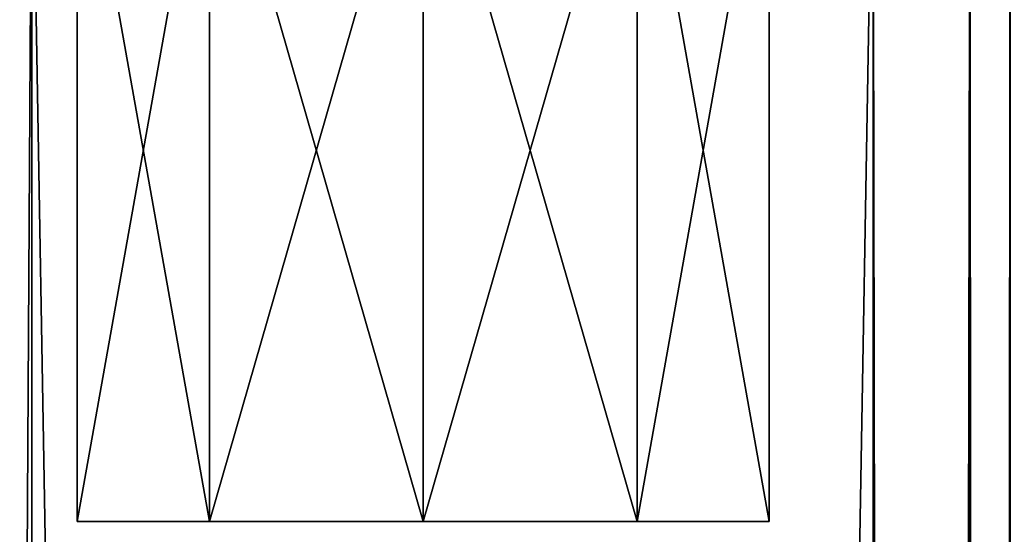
# Model space of a CAD drawing. Extents: x -200 to 200, y -703 to 625.
# Tile 217 of 256: x -185 to -160, y 599 to 612. Entities that reach past the tile are written whole.
import ezdxf

# ---------------------------------------------------------------- set-up
doc = ezdxf.new("R2010")
doc.units = 0
doc.header["$LTSCALE"] = 159.143519
for name, color, linetype in [('726', 7, 'CONTINUOUS'), ('727', 7, 'CONTINUOUS'), ('771', 7, 'CONTINUOUS'), ('772', 7, 'CONTINUOUS'), ('773', 7, 'CONTINUOUS'), ('816', 7, 'CONTINUOUS'), ('817', 7, 'CONTINUOUS'), ('818', 7, 'CONTINUOUS')]:
    doc.layers.add(name, color=color, linetype=linetype)

msp = doc.modelspace()

# ---------------------------------------------------------------- linework, layer by layer
at = {"layer": '726', "color": 7, "linetype": 'CONTINUOUS'}
for points in [[(-163.5, -618.2, -15), (-185, 618.2, -15), (-163.5, 618.2, -15), (-163.5, -618.2, -15)], [(-185, -618.2, -15), (-185, 618.2, -15), (-163.5, -618.2, -15), (-185, -618.2, -15)]]:
    msp.add_3dface(points, dxfattribs=at)
at = {"layer": '727', "color": 7, "linetype": 'CONTINUOUS'}
for points in [[(-163.5, -618.2, 15), (-163.5, 618.2, 15), (-185, -618.2, 15), (-163.5, -618.2, 15)], [(-185, -618.2, 15), (-163.5, 618.2, 15), (-185, 618.2, 15), (-185, -618.2, 15)]]:
    msp.add_3dface(points, dxfattribs=at)
at = {"layer": '771', "color": 7, "linetype": 'CONTINUOUS'}
for points in [[(-185, 618.2, -15), (-185, -618.2, -15), (-192.5, -618.2, -12.99), (-185, 618.2, -15)], [(-185, 618.2, -15), (-192.5, -618.2, -12.99), (-192.5, 618.2, -12.99), (-185, 618.2, -15)], [(-185, -618.2, 15), (-185, 618.2, 15), (-192.5, 618.2, 12.99), (-185, -618.2, 15)], [(-192.5, -618.2, 12.99), (-185, -618.2, 15), (-192.5, 618.2, 12.99), (-192.5, -618.2, 12.99)]]:
    msp.add_3dface(points, dxfattribs=at)
at = {"layer": '772', "color": 7, "linetype": 'CONTINUOUS'}
for points in [[(-163.5, 618.2, 15), (-161.025, -618.2, 13.975), (-161.025, 618.2, 13.975), (-163.5, 618.2, 15)], [(-163.5, 618.2, 15), (-163.5, -618.2, 15), (-161.025, -618.2, 13.975), (-163.5, 618.2, 15)], [(-161.025, -618.2, 13.975), (-160, -618.2, 11.5), (-161.025, 618.2, 13.975), (-161.025, -618.2, 13.975)], [(-160, -618.2, 11.5), (-160, 618.2, 11.5), (-161.025, 618.2, 13.975), (-160, -618.2, 11.5)]]:
    msp.add_3dface(points, dxfattribs=at)
at = {"layer": '773', "color": 7, "linetype": 'CONTINUOUS'}
for points in [[(-161.025, -618.2, -13.975), (-163.5, -618.2, -15), (-161.025, 618.2, -13.975), (-161.025, -618.2, -13.975)], [(-163.5, -618.2, -15), (-163.5, 618.2, -15), (-161.025, 618.2, -13.975), (-163.5, -618.2, -15)], [(-160, 618.2, -11.5), (-161.025, -618.2, -13.975), (-161.025, 618.2, -13.975), (-160, 618.2, -11.5)], [(-160, 618.2, -11.5), (-160, -618.2, -11.5), (-161.025, -618.2, -13.975), (-160, 618.2, -11.5)]]:
    msp.add_3dface(points, dxfattribs=at)
at = {"layer": '816', "color": 7, "linetype": 'CONTINUOUS'}
for points in [[(-183.845, 599.2, 2.874), (-180.466, 599.2, 7.524), (-183.845, 599.2, -2.874), (-183.845, 599.2, 2.874)], [(-183.845, 599.2, -2.874), (-180.466, 599.2, 7.524), (-180.466, 599.2, -7.524), (-183.845, 599.2, -2.874)], [(-180.466, 599.2, 7.524), (-175, 599.2, 9.3), (-180.466, 599.2, -7.524), (-180.466, 599.2, 7.524)], [(-180.466, 599.2, -7.524), (-175, 599.2, 9.3), (-175, 599.2, -9.3), (-180.466, 599.2, -7.524)], [(-175, 599.2, -9.3), (-175, 599.2, 9.3), (-169.534, 599.2, 7.524), (-175, 599.2, -9.3)], [(-169.534, 599.2, -7.524), (-175, 599.2, -9.3), (-169.534, 599.2, 7.524), (-169.534, 599.2, -7.524)], [(-166.155, 599.2, 2.874), (-169.534, 599.2, -7.524), (-169.534, 599.2, 7.524), (-166.155, 599.2, 2.874)], [(-166.155, 599.2, -2.874), (-169.534, 599.2, -7.524), (-166.155, 599.2, 2.874), (-166.155, 599.2, -2.874)]]:
    msp.add_3dface(points, dxfattribs=at)
at = {"layer": '817', "color": 7, "linetype": 'CONTINUOUS'}
for points in [[(-175, 618.2, -9.3), (-169.534, 599.2, -7.524), (-169.534, 618.2, -7.524), (-175, 618.2, -9.3)], [(-175, 599.2, 9.3), (-175, 618.2, 9.3), (-169.534, 618.2, 7.524), (-175, 599.2, 9.3)], [(-169.534, 599.2, 7.524), (-175, 599.2, 9.3), (-169.534, 618.2, 7.524), (-169.534, 599.2, 7.524)], [(-175, 599.2, -9.3), (-169.534, 599.2, -7.524), (-175, 618.2, -9.3), (-175, 599.2, -9.3)], [(-166.155, 618.2, 2.874), (-169.534, 599.2, 7.524), (-169.534, 618.2, 7.524), (-166.155, 618.2, 2.874)], [(-166.155, 599.2, 2.874), (-169.534, 599.2, 7.524), (-166.155, 618.2, 2.874), (-166.155, 599.2, 2.874)], [(-169.534, 618.2, -7.524), (-166.155, 599.2, -2.874), (-166.155, 618.2, -2.874), (-169.534, 618.2, -7.524)], [(-169.534, 599.2, -7.524), (-166.155, 599.2, -2.874), (-169.534, 618.2, -7.524), (-169.534, 599.2, -7.524)], [(-166.155, 618.2, -2.874), (-166.155, 599.2, 2.874), (-166.155, 618.2, 2.874), (-166.155, 618.2, -2.874)], [(-166.155, 599.2, -2.874), (-166.155, 599.2, 2.874), (-166.155, 618.2, -2.874), (-166.155, 599.2, -2.874)]]:
    msp.add_3dface(points, dxfattribs=at)
at = {"layer": '818', "color": 7, "linetype": 'CONTINUOUS'}
for points in [[(-180.466, 599.2, 7.524), (-183.845, 599.2, 2.874), (-180.466, 618.2, 7.524), (-180.466, 599.2, 7.524)], [(-183.845, 599.2, 2.874), (-183.845, 599.2, -2.874), (-183.845, 618.2, 2.874), (-183.845, 599.2, 2.874)], [(-180.466, 618.2, 7.524), (-183.845, 599.2, 2.874), (-183.845, 618.2, 2.874), (-180.466, 618.2, 7.524)], [(-183.845, 599.2, -2.874), (-180.466, 599.2, -7.524), (-183.845, 618.2, -2.874), (-183.845, 599.2, -2.874)], [(-183.845, 618.2, 2.874), (-183.845, 599.2, -2.874), (-183.845, 618.2, -2.874), (-183.845, 618.2, 2.874)], [(-183.845, 618.2, -2.874), (-180.466, 599.2, -7.524), (-180.466, 618.2, -7.524), (-183.845, 618.2, -2.874)], [(-175, 618.2, 9.3), (-180.466, 599.2, 7.524), (-180.466, 618.2, 7.524), (-175, 618.2, 9.3)], [(-180.466, 599.2, -7.524), (-175, 599.2, -9.3), (-180.466, 618.2, -7.524), (-180.466, 599.2, -7.524)], [(-175, 599.2, -9.3), (-175, 618.2, -9.3), (-180.466, 618.2, -7.524), (-175, 599.2, -9.3)], [(-175, 599.2, 9.3), (-180.466, 599.2, 7.524), (-175, 618.2, 9.3), (-175, 599.2, 9.3)]]:
    msp.add_3dface(points, dxfattribs=at)

doc.saveas('drawing.dxf')
